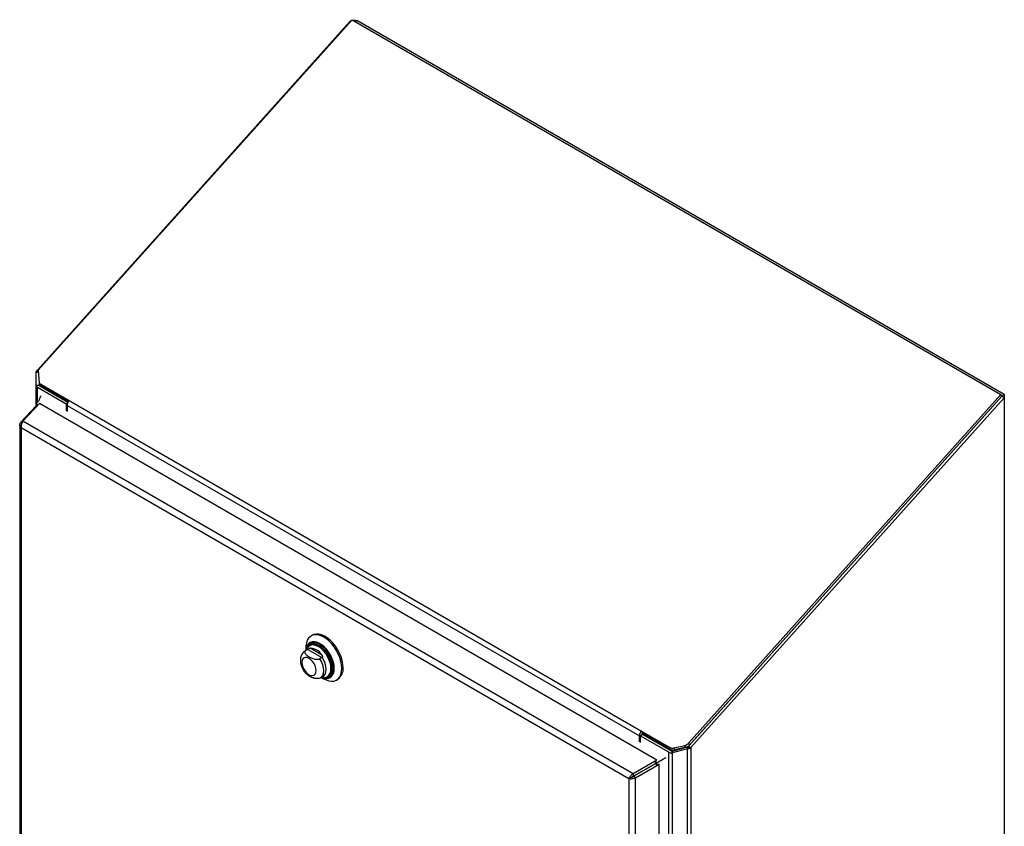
# Model space of a CAD drawing. Header units: inches. Extents: x 0.2 to 10.7, y 0.2 to 7.9.
# Tile 95 of 95: x 9.2 to 10.6, y 6.7 to 7.9. Entities that reach past the tile are written whole.
import ezdxf

# ---------------------------------------------------------------- set-up
doc = ezdxf.new("R2010")
doc.units = ezdxf.units.IN
doc.header["$MEASUREMENT"] = 0

msp = doc.modelspace()

# ---------------------------------------------------------------- linework, layer by layer
at = {"color": 7, "linetype": 'Continuous', "lineweight": 25}
for p, q in [((9.2111902, 7.3594343), (9.6616214, 7.8620086)), ((9.6652781, 7.8646668), (9.2123226, 7.359276)), ((9.6624612, 7.8615238), (9.6616214, 7.8620086)), ((9.6652781, 7.8646668), (10.601299, 7.3243135)), ((9.6695124, 7.8622224), (9.6718037, 7.8635452)), ((10.6061275, 7.3241715), (9.6718037, 7.8635452)), ((9.2123529, 7.3587631), (9.2111902, 7.3594343)), ((9.2123226, 7.359276), (9.2134268, 7.3405552)), ((9.2090814, 7.3374034), (9.2090814, 7.3557243)), ((9.2125321, 7.3557243), (9.2090814, 7.3557243)), ((9.2124538, 7.3570516), (9.2096294, 7.357727)), ((9.2138814, 7.3374034), (9.2090814, 7.3374034)), ((9.2090814, 7.3075011), (9.2090814, 7.3374034)), ((9.2139125, 7.337012), (9.2091746, 7.3365674)), ((9.2524894, 7.3104537), (9.2111902, 7.3342952)), ((9.2111902, 7.3129881), (9.2111902, 7.3342952)), ((9.2134268, 7.3405552), (9.256796, 7.3155187)), ((9.2134268, 7.3405552), (9.2148612, 7.3378311)), ((9.2138814, 7.3374034), (9.2138814, 7.339692)), ((9.2145843, 7.3362546), (9.2145843, 7.338357)), ((9.2550222, 7.3129103), (9.2145843, 7.3362546)), ((9.2148612, 7.3378311), (9.2557813, 7.3142084)), ((10.601299, 7.3243135), (10.1505555, 6.8213909)), ((10.1506051, 6.8171216), (10.6027334, 7.3215894)), ((10.6027334, 7.3215894), (10.15199, 6.8186668)), ((10.1539992, 6.8151623), (10.6061275, 7.31963)), ((10.6027334, 7.3215894), (10.601299, 7.3243135)), ((10.6027334, 7.3222122), (10.6022622, 7.3224841)), ((10.6027334, 7.3222122), (10.6061275, 7.3241715)), ((10.6027334, 7.3222122), (10.6027334, 7.3215894)), ((10.6061275, 7.31963), (10.6027334, 7.3215894)), ((10.6061275, 7.3241715), (10.6061275, 7.31963)), ((10.6061275, 7.31963), (10.6061275, 5.805091)), ((9.2094133, 7.3078568), (9.1868094, 7.2836331)), ((9.1901572, 7.2855664), (9.2141628, 7.3112922)), ((9.2094133, 7.3103142), (9.2094133, 7.3070272)), ((9.2094625, 7.3105759), (9.2120828, 7.3090632)), ((9.2098629, 7.3093267), (9.2111541, 7.3080679)), ((9.2098629, 7.3093267), (9.2114655, 7.3084016)), ((9.2098629, 7.3066842), (9.2098629, 7.3093267)), ((10.1047543, 6.7971647), (9.2141628, 7.3112922)), ((9.2544475, 7.3115841), (9.2524894, 7.3104537)), ((9.2524894, 7.3104537), (9.2524894, 7.3006979)), ((9.2538368, 7.3025867), (9.2538565, 7.3025754)), ((9.2538565, 7.3084935), (10.0795686, 6.83182)), ((9.2538565, 7.3084935), (9.2538565, 7.2999087)), ((9.256796, 7.3155187), (10.0825082, 6.8388452)), ((9.1855073, 7.2804069), (9.1855073, 6.0635256)), ((9.1868094, 7.2836331), (9.1886062, 7.2829068)), ((10.0645975, 6.7701156), (9.1876161, 7.2763861)), ((9.1876161, 7.2763861), (9.1876161, 6.0616682)), ((10.0704706, 6.7773723), (9.1901572, 7.2855664)), ((9.6078126, 6.9771684), (9.6059567, 6.976097)), ((9.6045076, 6.9631379), (9.6041053, 6.9629057)), ((9.6007429, 6.9564187), (9.5973986, 6.954488)), ((9.5983872, 6.9549655), (9.5974108, 6.9544951)), ((9.5983449, 6.9592733), (9.5983449, 6.9550344)), ((9.6011711, 6.9565726), (9.5983872, 6.9549655)), ((9.6018353, 6.9569364), (9.6008342, 6.9564705)), ((9.6011711, 6.9565726), (9.6215017, 6.944836)), ((9.6054492, 6.9583889), (9.6209354, 6.9494489)), ((9.6215017, 6.944836), (9.6187178, 6.9432289)), ((9.6178787, 6.9150255), (9.6195465, 6.9158679)), ((9.6197065, 6.9158454), (9.6230508, 6.9177761)), ((9.6206528, 6.9163918), (9.6243236, 6.914272)), ((9.6303499, 6.9174438), (9.6307521, 6.917676)), ((9.6426991, 6.9124503), (9.644555, 6.9135217)), ((10.0843298, 6.8341612), (10.0809357, 6.8322018)), ((10.0825082, 6.8388452), (10.1234366, 6.8152177)), ((10.0825082, 6.8388452), (10.0839426, 6.8361211)), ((10.0829627, 6.833372), (10.0829627, 6.8337794)), ((10.0839426, 6.8361211), (10.124871, 6.8124936)), ((10.0843298, 6.8341612), (10.125629, 6.8103197)), ((10.0795686, 6.8232352), (10.0795686, 6.83182)), ((10.080916, 6.8251241), (10.0809357, 6.8251127)), ((10.1222349, 6.8083603), (10.0809357, 6.8322018)), ((10.0809357, 6.8322018), (10.0809357, 6.822446)), ((10.1505555, 6.8213909), (10.15199, 6.8186668)), ((10.1222349, 5.5440829), (10.1222349, 6.8083603)), ((10.124871, 6.8124936), (10.1234366, 6.8152177)), ((10.126941, 6.8099318), (10.1261709, 6.8071967)), ((10.1273261, 6.810083), (10.1489081, 6.8159448)), ((10.1489081, 6.8131739), (10.1273261, 6.807312)), ((10.1273261, 6.810083), (10.1273261, 6.807312)), ((10.1273261, 5.5428655), (10.1273261, 6.807312)), ((10.1291675, 6.8145576), (10.1450534, 6.8181738)), ((10.1291675, 6.8145576), (10.1306019, 6.8118335)), ((10.1464878, 6.8154497), (10.1306019, 6.8118335)), ((10.1464878, 6.8154497), (10.1450534, 6.8181738)), ((10.1489081, 6.8159448), (10.1489081, 6.8131739)), ((10.1489081, 5.5428655), (10.1489081, 6.8131739)), ((10.1498265, 6.8164624), (10.1516634, 6.8139024)), ((10.1506051, 6.8171216), (10.1539992, 6.8151623)), ((10.1539992, 6.8151623), (10.1539992, 5.5440829)), ((10.1047543, 6.7971647), (10.0704706, 6.7773723)), ((10.1031097, 6.7923555), (10.07106, 6.7738527)), ((10.0710653, 6.7738436), (10.1031177, 6.792348)), ((10.0738184, 6.7715737), (10.1081021, 6.7913662)), ((10.1008883, 6.791073), (10.1008988, 6.7910669)), ((10.1016889, 6.7915352), (10.1016994, 6.7915291)), ((10.1019111, 6.7943583), (10.1042735, 6.7929945)), ((10.1022122, 6.7952025), (10.1051552, 6.7935035)), ((10.1031363, 6.7923376), (10.1042735, 6.7929945)), ((10.1042735, 6.7902944), (10.1042735, 6.7929945)), ((10.1047543, 6.7971647), (10.1047957, 6.7969172)), ((10.1051552, 6.7901331), (10.1051552, 6.7935035)), ((10.1081021, 6.7913662), (10.1079186, 6.7915175)), ((10.1081021, 5.5609319), (10.1081021, 6.7913662)), ((10.0704706, 6.7773723), (10.07106, 6.7738527)), ((10.0795545, 6.7787566), (10.079565, 6.7787506)), ((10.0802127, 6.7791366), (10.0802232, 6.7791306)), ((10.0898163, 6.7846688), (10.0898058, 6.7846749)), ((10.0679916, 6.7720749), (10.0645975, 6.7701156)), ((10.0645975, 6.7701156), (10.0645975, 5.5553976)), ((10.0738184, 6.7715737), (10.0710653, 6.7738436)), ((10.0738184, 5.553008), (10.0738184, 6.7715737)), ((10.0754645, 6.7763954), (10.075475, 6.7763894)), ((10.0756598, 6.7765082), (10.0756703, 6.7765021))]:
    msp.add_line(p, q, dxfattribs=at)
at = {"color": 7, "linetype": 'Continuous', "lineweight": 25, "flags": 128}
for points in [[(9.6503108, 6.929274), (9.6499743, 6.9342813), (9.6489736, 6.9395473), (9.6473346, 6.9449357), (9.6450997, 6.950307), (9.6423269, 6.9555221), (9.6390879, 6.9604458), (9.6354666, 6.9649506), (9.6315568, 6.96892), (9.6274598, 6.972251), (9.6232816, 6.9748574), (9.6191306, 6.9766717), (9.6151142, 6.9776469), (9.6113364, 6.9777578), (9.6078951, 6.9770014), (9.6048794, 6.9753974), (9.6023674, 6.9729873), (9.6004241, 6.9698336), (9.5991, 6.9660179), (9.5984292, 6.961639), (9.5983449, 6.9592733)], [(9.6521667, 6.9303454), (9.6518302, 6.9353527), (9.6508295, 6.9406187), (9.6491905, 6.9460071), (9.6469557, 6.9513784), (9.6441828, 6.9565935), (9.6409438, 6.9615172), (9.6373225, 6.9660221), (9.6334127, 6.9699914), (9.6293157, 6.9733224), (9.6251376, 6.9759288), (9.6209865, 6.9777431), (9.6169701, 6.9787183), (9.6131923, 6.9788292), (9.609751, 6.9780728), (9.6078126, 6.9771684)], [(9.6393927, 6.929274), (9.6390629, 6.9336963), (9.638084, 6.9383572), (9.6364875, 6.943107), (9.6343248, 6.947793), (9.6316652, 6.9522645), (9.6285944, 6.956378), (9.625211, 6.9600011), (9.6216238, 6.9630175), (9.617948, 6.9653301), (9.6143018, 6.9668647), (9.6108024, 6.9675718), (9.6075623, 6.9674289), (9.6046855, 6.9664404), (9.6022647, 6.9646382), (9.6003774, 6.9620802), (9.5990846, 6.9588485), (9.5984306, 6.9550838)], [(9.6382473, 6.9298097), (9.6379155, 6.9341362), (9.6369314, 6.9386984), (9.6353284, 6.9433411), (9.6331613, 6.947906), (9.6305038, 6.9522378), (9.6274463, 6.9561889), (9.624093, 6.9596249), (9.6205582, 6.9624285), (9.6169621, 6.9645045), (9.6134272, 6.9657821), (9.6100739, 6.9662178), (9.6070164, 6.9657968), (9.6043589, 6.9645333), (9.6021918, 6.9624705), (9.6005888, 6.9596785), (9.6000983, 6.9583124)], [(9.6167825, 6.9618571), (9.6145864, 6.9629129), (9.6111575, 6.9639318), (9.607948, 6.964092), (9.6050739, 6.9633878), (9.6026391, 6.9618446), (9.6007315, 6.9595182), (9.6000983, 6.9583124)], [(9.6346276, 6.9292507), (9.6342994, 6.9334092), (9.6333267, 6.9377963), (9.6317446, 6.9422535), (9.6296102, 6.9466197), (9.6270008, 6.9507371), (9.6240107, 6.9544568), (9.6207478, 6.9576444), (9.6173303, 6.9601848), (9.6138814, 6.961986), (9.610526, 6.9629831), (9.6073853, 6.9631399), (9.6045728, 6.9624508), (9.6021902, 6.9609406), (9.600786, 6.9593691)], [(9.6362058, 6.9297026), (9.6358704, 6.9339521), (9.6348763, 6.9384353), (9.6332596, 6.9429901), (9.6310785, 6.9474519), (9.628412, 6.9516594), (9.6253563, 6.9554606), (9.6220221, 6.9587181), (9.6185296, 6.961314), (9.6150053, 6.9631547), (9.6115764, 6.9641736), (9.6083669, 6.9643338), (9.6054928, 6.9636296), (9.6045243, 6.9631475)], [(9.6387104, 6.925458), (9.6390215, 6.9293628), (9.6386959, 6.9337285), (9.6377295, 6.9383298), (9.6361535, 6.9430188), (9.6340184, 6.9476449), (9.6313929, 6.9520593), (9.6283613, 6.9561202), (9.6250212, 6.959697), (9.6214799, 6.9626747), (9.6178511, 6.9649578), (9.6142965, 6.9664585)], [(9.6131923, 6.9260598), (9.6128445, 6.9293114), (9.6118248, 6.9327429), (9.6102026, 6.9361206), (9.6080885, 6.9392143), (9.6056267, 6.9418131), (9.6029848, 6.9437399), (9.6003428, 6.9448634), (9.597881, 6.945107), (9.5957669, 6.9444542), (9.5941447, 6.9429494), (9.593125, 6.9406952), (9.5927772, 6.9378452), (9.593125, 6.9345937), (9.5941447, 6.9311621), (9.5957669, 6.9277844), (9.597881, 6.9246907), (9.6003428, 6.922092), (9.6029848, 6.9201652), (9.6056267, 6.9190417), (9.6080885, 6.918798), (9.6102026, 6.9194508), (9.6118248, 6.9209556), (9.6128445, 6.9232098), (9.6131923, 6.9260598)], [(9.6196406, 6.9158078), (9.6210829, 6.916866), (9.6228568, 6.9192275), (9.6239557, 6.9223411), (9.6243279, 6.9260598), (9.6239557, 6.9302082), (9.6228568, 6.9345906), (9.6210829, 6.9390002), (9.6187178, 6.9432289)], [(9.6229438, 6.9177155), (9.6243654, 6.9187396), (9.6261725, 6.921104), (9.6272927, 6.9242379), (9.6276722, 6.9279905), (9.6272927, 6.9321812), (9.6261725, 6.9366085), (9.6243654, 6.9410593), (9.6219585, 6.9453195)], [(9.6207385, 6.9164412), (9.6216238, 6.9160461), (9.625211, 6.9149207), (9.6285944, 6.9146374), (9.6316652, 6.9152054), (9.6343248, 6.9166064), (9.6364875, 6.9187953), (9.638084, 6.9217019), (9.6390629, 6.9252326), (9.6393927, 6.929274)], [(9.6209227, 6.9165475), (9.6214799, 6.916304), (9.6250212, 6.915193), (9.6283613, 6.9149133), (9.6313929, 6.9154741), (9.6340184, 6.9168571), (9.6361535, 6.9190181), (9.6377295, 6.9218874), (9.6386959, 6.925373), (9.6387104, 6.925458)], [(9.6241107, 6.9162981), (9.6249374, 6.9162292), (9.627993, 6.9165024), (9.6306596, 6.9176312), (9.6328407, 6.9195748), (9.6344574, 6.9222629), (9.6354515, 6.9255984), (9.6357501, 6.9281336)], [(9.6243236, 6.914272), (9.6274598, 6.9126803), (9.6315568, 6.911281), (9.6354666, 6.9107362), (9.6390879, 6.91106), (9.6423269, 6.912244), (9.6450997, 6.9142576), (9.6473346, 6.9170485), (9.6489736, 6.9205446), (9.6499743, 6.9246553), (9.6503108, 6.929274)], [(9.6257236, 6.9160221), (9.6274463, 6.9159011), (9.6305038, 6.9163221), (9.6331613, 6.9175856), (9.6353284, 6.9196484), (9.6369314, 6.9224403), (9.6379155, 6.9258663), (9.6382473, 6.9298097)], [(9.62663, 6.9164872), (9.6270008, 6.9165701), (9.6296102, 6.9176747), (9.6317446, 6.9195766), (9.6333267, 6.9222071), (9.6342994, 6.9254711), (9.6346276, 6.9292507)], [(9.6212564, 6.9167402), (9.6240107, 6.9163027), (9.62663, 6.9164872)], [(10.1042735, 6.7929945), (10.1043228, 6.7930229), (10.1043909, 6.7930623), (10.1044758, 6.7931113), (10.1045746, 6.7931683), (10.104684, 6.7932315), (10.1048007, 6.7932989), (10.1049207, 6.7933682), (10.1050401, 6.7934371), (10.1051552, 6.7935035)]]:
    msp.add_lwpolyline(points, dxfattribs=at)
at = {"color": 7, "linetype": 'Continuous', "lineweight": 25}
for centre, radius, start, end in [((9.2130096, 7.3379391), 0.0040729, 199.6819711, 243.4676996), ((9.2151908, 7.3374692), 0.0013576, 199.6819711, 243.4676996), ((9.2650223, 7.307949), 0.0111791, 137.3802593, 177.2082313), ((9.6102025, 6.95561), 0.0115953, 69.3248884, 182.0749785), ((9.5966235, 6.9283229), 0.039127, 359.7227273, 58.9879573), ((9.6111852, 6.9521589), 0.0126543, 145.2644121, 165.24026), ((9.6039148, 6.937848), 0.0205981, 34.2774944, 85.7278821), ((9.623276, 6.9283141), 0.0130041, 305.1830627, 6.1291177), ((9.6335517, 6.9286338), 0.0186935, 306.0587703, 5.2534101), ((10.0907345, 6.8312755), 0.0111791, 137.3802593, 177.2082313), ((10.0866847, 6.8335979), 0.0037264, 137.3802593, 177.2082313), ((10.1426789, 6.8285486), 0.010643, 282.891366, 317.7379688), ((10.1269192, 6.8169669), 0.0097988, 241.4421891, 265.6201962), ((10.1271534, 6.8222786), 0.0079794, 242.238307, 284.6204714), ((10.1285878, 6.8195545), 0.0079794, 242.238307, 284.6204714), ((10.1271904, 6.8131885), 0.0032663, 241.4421891, 265.6201962), ((10.1441133, 6.8258245), 0.010643, 282.891366, 317.7379688)]:
    msp.add_arc(centre, radius, start, end, dxfattribs=at)
msp.add_ellipse((9.21008, 7.3099292), major_axis=(-0.0004714, 0.0008165), ratio=0.577334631, start_param=0.398902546, end_param=2.0245413, dxfattribs=at)
for points, knots in [([(9.6616214, 7.8620086), (9.6621842, 7.8624549), (9.6629831, 7.8630886), (9.6640056, 7.8634711), (9.6643079, 7.8635842)], [0, 0, 0, 0, 0.704435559, 1, 1, 1, 1]), ([(9.6662152, 7.8641259), (9.6665569, 7.8641547), (9.6674673, 7.8642315), (9.6689283, 7.8640887), (9.6703675, 7.8637941), (9.6711091, 7.8634608), (9.6714174, 7.8633222)], [0, 0, 0, 0, 0.181361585, 0.483243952, 0.785126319, 1, 1, 1, 1]), ([(9.2152921, 7.3222399), (9.2152765, 7.3221421), (9.2149725, 7.320236), (9.2141759, 7.3170739), (9.2125527, 7.3144816), (9.2114317, 7.3133478), (9.2106995, 7.3123216), (9.209986, 7.3113148), (9.2094625, 7.3105759)], [0, 0, 0, 0, 0.021203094, 0.413202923, 0.70452371, 0.714327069, 0.7903654, 1, 1, 1, 1]), ([(9.1876161, 7.2763861), (9.1870237, 7.2768884), (9.1865359, 7.2774509), (9.1858278, 7.2786482), (9.1856077, 7.2792828), (9.1854617, 7.280567), (9.1855358, 7.2812164), (9.1859694, 7.2824714), (9.1863289, 7.2830766), (9.1868094, 7.2836331)], [0, 0, 0, 0, 0.25, 0.25, 0.5, 0.5, 0.75, 0.75, 1, 1, 1, 1]), ([(9.1901572, 7.2855664), (9.1897126, 7.2850307), (9.1892864, 7.2843868), (9.188538, 7.2829501), (9.1882161, 7.2821576), (9.1877323, 7.2805097), (9.1875704, 7.2796545), (9.1874429, 7.2779747), (9.1874773, 7.2771504), (9.1876161, 7.2763861)], [0, 0, 0, 0, 0.25, 0.25, 0.5, 0.5, 0.75, 0.75, 1, 1, 1, 1]), ([(9.6057611, 6.9652532), (9.6052872, 6.9650025), (9.6039082, 6.9642733), (9.6021406, 6.9622982), (9.600548, 6.9597303), (9.5999843, 6.9577253), (9.5997249, 6.956803)], [0, 0, 0, 0, 0.154745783, 0.450237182, 0.74710931, 1, 1, 1, 1]), ([(9.597438, 6.9544586), (9.5966297, 6.9539419), (9.594929, 6.9528548), (9.5929722, 6.9504482), (9.5915048, 6.9476043), (9.5906378, 6.9443886), (9.5903661, 6.9408336), (9.5907308, 6.936986), (9.5917426, 6.932984), (9.5933714, 6.9290259), (9.5954642, 6.9253026), (9.5972058, 6.9231536), (9.5980541, 6.922107)], [0, 0, 0, 0, 0.08281473, 0.174259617, 0.265630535, 0.360317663, 0.460740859, 0.567062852, 0.676656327, 0.786351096, 0.895943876, 1, 1, 1, 1]), ([(9.5983872, 6.9549655), (9.5981185, 6.9548104), (9.5978854, 6.9546413), (9.597485, 6.9542771), (9.5973164, 6.9540796), (9.5970537, 6.9536722), (9.5969587, 6.953463), (9.5968335, 6.9530351), (9.5968038, 6.9528157), (9.5968031, 6.9521673), (9.5969179, 6.9517359), (9.5973103, 6.9508987), (9.5975835, 6.9504986), (9.5982365, 6.9497241), (9.5986195, 6.9493479), (9.5994436, 6.9486303), (9.599886, 6.9482868), (9.6012737, 6.9472869), (9.6022757, 6.9466592), (9.6043721, 6.9454505), (9.6054716, 6.9448669), (9.6077989, 6.9437965), (9.6090384, 6.9433059), (9.6110399, 6.9427506), (9.6117373, 6.9425945), (9.6131812, 6.9423746), (9.6139194, 6.9423116), (9.6154182, 6.942318), (9.6161467, 6.9423864), (9.6171991, 6.942615), (9.6175363, 6.9427116), (9.6181604, 6.9429412), (9.6184509, 6.9430748), (9.6187178, 6.9432289)], [0, 0, 0, 0, 0.03125, 0.03125, 0.0625, 0.0625, 0.09375, 0.09375, 0.125, 0.125, 0.1875, 0.1875, 0.25, 0.25, 0.3125, 0.3125, 0.375, 0.375, 0.5, 0.5, 0.625, 0.625, 0.75, 0.75, 0.8125, 0.8125, 0.875, 0.875, 0.9375, 0.9375, 0.96875, 0.96875, 1, 1, 1, 1]), ([(9.6054492, 6.9583889), (9.6052032, 6.9583728), (9.6049501, 6.9583341), (9.6044166, 6.9582004), (9.6041327, 6.9581036), (9.6035317, 6.9578466), (9.6032105, 6.957684), (9.6025405, 6.9573216), (9.6021875, 6.9571203), (9.6018353, 6.9569364)], [0, 0, 0, 0, 0.25, 0.25, 0.5, 0.5, 0.75, 0.75, 1, 1, 1, 1]), ([(9.6209354, 6.9494489), (9.6211815, 6.9491488), (9.6214051, 6.9488348), (9.6217896, 6.9481712), (9.6219522, 6.9478165), (9.6221725, 6.9470855), (9.6222303, 6.9467041), (9.6222023, 6.945971), (9.6221158, 6.945616), (9.6219585, 6.9453195)], [0, 0, 0, 0, 0.25, 0.25, 0.5, 0.5, 0.75, 0.75, 1, 1, 1, 1]), ([(9.6178742, 6.9150355), (9.6176372, 6.9149321), (9.6168919, 6.9146066), (9.6150788, 6.9144056), (9.6122937, 6.9145332), (9.6087168, 6.9154824), (9.6049642, 6.9172048), (9.6016291, 6.9191946), (9.5991672, 6.9208244), (9.598382, 6.921848), (9.5981358, 6.9221688)], [0, 0, 0, 0, 0.034793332, 0.109431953, 0.209658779, 0.36159991, 0.564112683, 0.772118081, 0.928566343, 1, 1, 1, 1]), ([(9.6226149, 6.9168234), (9.6233664, 6.9165911), (9.6253228, 6.9159866), (9.6283692, 6.9159958), (9.631009, 6.916429), (9.6322648, 6.9171697), (9.6325789, 6.917355)], [0, 0, 0, 0, 0.214469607, 0.558311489, 0.88951273, 1, 1, 1, 1]), ([(10.1051552, 6.7935035), (10.106882, 6.794498), (10.1103594, 6.7965005), (10.1148484, 6.7991023), (10.1173899, 6.8005682), (10.1181065, 6.8009816)], [0, 0, 0, 0, 0.414643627, 0.834948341, 1, 1, 1, 1]), ([(10.0645975, 6.7701156), (10.0647363, 6.7707195), (10.0649796, 6.7713835), (10.0656625, 6.7727428), (10.066102, 6.7734376), (10.0671412, 6.774765), (10.0677408, 6.7753972), (10.0690445, 6.7765132), (10.0697484, 6.7769968), (10.0704706, 6.7773723)], [0, 0, 0, 0, 0.25, 0.25, 0.5, 0.5, 0.75, 0.75, 1, 1, 1, 1]), ([(10.0738184, 6.7715737), (10.0731322, 6.771136), (10.0723614, 6.7707682), (10.070743, 6.7701972), (10.0698957, 6.7699941), (10.0682266, 6.7697577), (10.0674051, 6.7697245), (10.0658866, 6.7698126), (10.0651899, 6.7699339), (10.0645975, 6.7701156)], [0, 0, 0, 0, 0.25, 0.25, 0.5, 0.5, 0.75, 0.75, 1, 1, 1, 1]), ([(10.07106, 6.7738527), (10.0709651, 6.7738305), (10.0707752, 6.7737861), (10.0704957, 6.7736988), (10.0702222, 6.7735981), (10.0699564, 6.7734841), (10.0696998, 6.7733592), (10.0694538, 6.7732251), (10.0691611, 6.7730485), (10.0688361, 6.7728259), (10.068503, 6.7725629), (10.0682148, 6.7723054), (10.068066, 6.7721518), (10.0679916, 6.7720749)], [0, 0, 0, 0, 0.071448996, 0.142897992, 0.214346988, 0.285795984, 0.35724498, 0.428693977, 0.500142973, 0.625107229, 0.750071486, 0.875035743, 1, 1, 1, 1]), ([(10.0679916, 6.7720749), (10.0680497, 6.7720891), (10.0681657, 6.7721175), (10.0683595, 6.7721733), (10.0685653, 6.7722399), (10.0687826, 6.7723189), (10.0690088, 6.7724106), (10.0692418, 6.7725155), (10.0695384, 6.7726636), (10.0698991, 6.7728697), (10.0703125, 6.7731528), (10.07071, 6.7734744), (10.0709468, 6.7737205), (10.0710653, 6.7738436)], [0, 0, 0, 0, 0.071448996, 0.142897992, 0.214346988, 0.285795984, 0.35724498, 0.428693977, 0.500142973, 0.625107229, 0.750071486, 0.875035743, 1, 1, 1, 1])]:
    msp.add_open_spline(points, degree=3, knots=knots, dxfattribs=at)
for points in [[(9.2111902, 7.3594343), (9.2105225, 7.358929), (9.2099908, 7.3583505), (9.2096294, 7.357727)], [(9.2090814, 7.3557243), (9.2090814, 7.356407), (9.2092681, 7.3570858), (9.2096294, 7.357727)], [(9.2091746, 7.3365674), (9.2091126, 7.3368441), (9.2090814, 7.3371237), (9.2090814, 7.3374034)], [(9.2139125, 7.337012), (9.2138918, 7.3371418), (9.2138814, 7.3372726), (9.2138814, 7.3374034)], [(9.6018353, 6.9569364), (9.6015937, 6.9568101), (9.6013665, 6.9566854), (9.6011711, 6.9565726)], [(9.6219585, 6.9453195), (9.6218506, 6.9451161), (9.6216971, 6.9449488), (9.6215017, 6.944836)], [(10.1273261, 6.807312), (10.1269393, 6.8072556), (10.1265526, 6.8072173), (10.1261709, 6.8071967)], [(10.1273261, 6.810083), (10.1271972, 6.8100266), (10.1270682, 6.8099762), (10.126941, 6.8099318)], [(10.1498265, 6.8164624), (10.1495358, 6.8162553), (10.1492227, 6.8160824), (10.1489081, 6.8159448)], [(10.1516634, 6.8139024), (10.150791, 6.8135561), (10.1498523, 6.8133115), (10.1489081, 6.8131739)], [(10.1498265, 6.8164624), (10.1501168, 6.8166515), (10.150383, 6.8168738), (10.1506051, 6.8171216)], [(10.1516634, 6.8139024), (10.1525358, 6.8142308), (10.1533316, 6.814657), (10.1539992, 6.8151623)]]:
    msp.add_open_spline(points, degree=3, dxfattribs=at)

doc.saveas('drawing.dxf')
